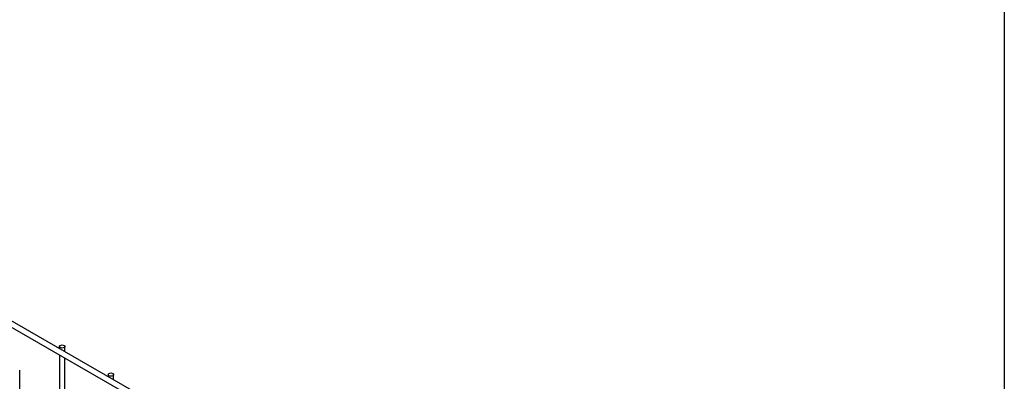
# Model space of a CAD drawing. Header units: inches. Extents: x 0.2 to 10.8, y 0.2 to 8.2.
# Tile 42 of 43: x 9.558 to 10.75, y 6.807 to 7.245. Entities that reach past the tile are written whole.
import ezdxf

# ---------------------------------------------------------------- set-up
doc = ezdxf.new("R2010")
doc.units = ezdxf.units.IN
doc.header["$MEASUREMENT"] = 0
doc.layers.add('TEXT', color=140, linetype='Continuous', lineweight=25)

msp = doc.modelspace()

# ---------------------------------------------------------------- linework, layer by layer
for p, q in [((10.30891, 6.44154), (8.95628, 7.2224)), ((8.95294, 7.21663), (10.30558, 6.43577)), ((9.60653, 6.84941), (9.60653, 6.84702)), ((9.6132, 6.84317), (9.6132, 6.84941)), ((9.60653, 6.83932), (9.60653, 6.77727)), ((9.6132, 6.77343), (9.6132, 6.83547)), ((9.55846, 4.57545), (9.55846, 6.82094)), ((9.66546, 6.81539), (9.66546, 6.813)), ((9.67212, 6.80915), (9.67212, 6.81539))]:
    msp.add_line(p, q)
at = {"flags": 128}
for points in [[(9.61222, 6.85077), (9.61294, 6.85015), (9.6132, 6.84941), (9.61294, 6.84867), (9.61222, 6.84805), (9.61114, 6.84763), (9.60986, 6.84749), (9.60859, 6.84763), (9.60751, 6.84805), (9.60678, 6.84867), (9.60653, 6.84941), (9.60678, 6.85015), (9.60751, 6.85077), (9.60859, 6.85119), (9.60986, 6.85134), (9.61114, 6.85119), (9.61222, 6.85077)], [(9.67115, 6.81675), (9.67187, 6.81613), (9.67212, 6.81539), (9.67187, 6.81466), (9.67115, 6.81403), (9.67006, 6.81362), (9.66879, 6.81347), (9.66751, 6.81362), (9.66643, 6.81403), (9.66571, 6.81466), (9.66546, 6.81539), (9.66571, 6.81613), (9.66643, 6.81675), (9.66751, 6.81717), (9.66879, 6.81732), (9.67006, 6.81717), (9.67115, 6.81675)]]:
    msp.add_lwpolyline(points, dxfattribs=at)
at = {"layer": 'TEXT'}
msp.add_line((10.75, 8.25), (10.75, 0.25), dxfattribs=at)

doc.saveas('drawing.dxf')
